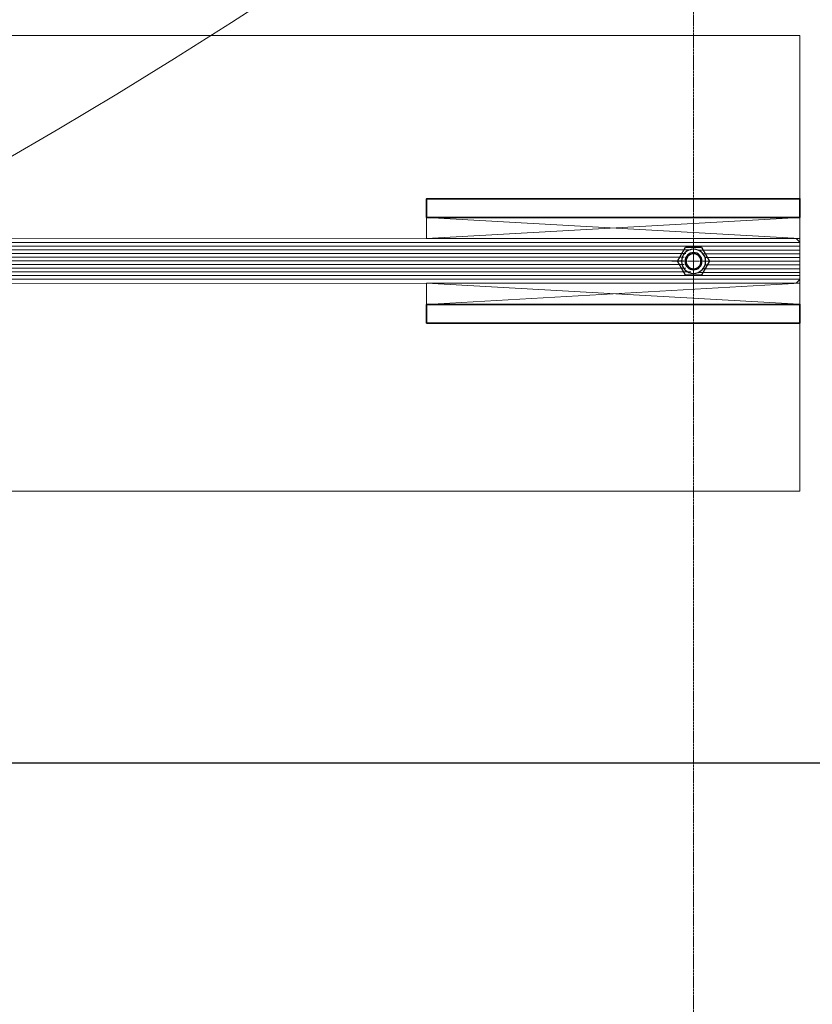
# Model space of a CAD drawing. Header units: millimetres. Extents: x -226731 to 126254, y -16359 to 60195.
# Tile 10 of 256: x -161718 to -161505, y 10435 to 10699. Entities that reach past the tile are written whole.
import ezdxf

# ---------------------------------------------------------------- set-up
doc = ezdxf.new("R2010")
doc.units = ezdxf.units.MM
doc.header["$LTSCALE"] = 0.1
doc.header["$MEASUREMENT"] = 0
doc.linetypes.add('DOOR - WINDOW DETAILS$0$CENTER', pattern=[2, 1.25, -0.25, 0.25, -0.25])
doc.linetypes.add('HIDDEN', pattern=[0.375, 0.25, -0.125])
for name, color, linetype, lineweight in [('0_CCE_ FF_SIDE WALL SPRINKLER', 6, 'Continuous', 0), ('3_Hatch', 8, 'Continuous', 0), ('DOOR - WINDOW DETAILS$0$01. Aluminium (Main Structure)', 6, 'Continuous', 35), ('DOOR - WINDOW DETAILS$0$03-2 Gasket Hatch', 8, 'Continuous', 0), ('DOOR - WINDOW DETAILS$0$04-1 Glass', 140, 'Continuous', 13), ('DOOR - WINDOW DETAILS$0$12. Accessories', 7, 'Continuous', 15), ('DOOR - WINDOW DETAILS$0$CENTER', 1, 'DOOR - WINDOW DETAILS$0$CENTER', 15), ('SPRINKLER COVERAGE AREA', 1, 'Continuous', 9)]:
    doc.layers.add(name, color=color, linetype=linetype, lineweight=lineweight)
doc.layers.add('AREA LINE', color=3, linetype='Continuous', plot=False)
for name, color, linetype in [('Door', 5, 'Continuous'), ('DOOR - WINDOW DETAILS$0$9_Screws-Anchors', 1, 'Continuous'), ('FIRE FIGHTING SERVICES', 5, 'Continuous')]:
    doc.layers.add(name, color=color, linetype=linetype)

# ---------------------------------------------------------------- blocks, each defined once
blk = doc.blocks.new('A$C9d481201')
at = {"layer": '3_Hatch', "color": 8, "linetype": 'HIDDEN', "elevation": -261.06}
blk.add_lwpolyline([(936.52, -1160.5), (936.52, 1172.53)], dxfattribs=at)
at = {"layer": '3_Hatch', "color": 8, "linetype": 'HIDDEN'}
for start, end in [(90.00001, 179.97436), (180.02564, 269.99999)]:
    blk.add_arc((936.52, 6.01, -261.06), 1166.51, start, end, dxfattribs=at)
at = {"layer": 'DOOR - WINDOW DETAILS$0$01. Aluminium (Main Structure)', "color": 8, "extrusion": (-3.81477e-09, -1.42366e-08, 1), "elevation": -261.06}
for points in [[(865.03, 17.55), (965, 17.55), (965, 22.55), (865.03, 22.55)], [(865.03, -5.74), (965, -5.74), (965, -10.74), (865.03, -10.74)]]:
    blk.add_lwpolyline(points, close=True, dxfattribs=at)
at = {"layer": 'DOOR - WINDOW DETAILS$0$03-2 Gasket Hatch', "color": 8, "lineweight": 0, "extrusion": (3.81477e-09, -1.42366e-08, 1)}
for p, q in [((865.03, 17.55, -261.06), (965, 11.9, -261.06)), ((964.79, 17.54, -261.06), (865.03, 11.9, -261.06)), ((865.03, -5.74, -261.06), (965, -0.1, -261.06)), ((965, -5.74, -261.06), (865.03, -0.1, -261.06))]:
    blk.add_line(p, q, dxfattribs=at)
at = {"layer": 'DOOR - WINDOW DETAILS$0$03-2 Gasket Hatch', "color": 8, "extrusion": (3.81477e-09, -1.42366e-08, 1)}
for p, q in [((964.97, 10.82, -261.06), (-230, 10.93, -261.06)), ((964.97, 9.84, -261.06), (-230, 9.95, -261.06)), ((935.8, 8.85, -261.06), (-230, 8.97, -261.06)), ((934.5, 7.87, -261.06), (-230, 7.99, -261.06)), ((964.98, 9.01, -261.06), (937.75, 9.01, -261.06)), ((964.98, 8.01, -261.06), (939.07, 8.01, -261.06)), ((-230, 7, -261.06), (933.98, 6.89, -261.06)), ((-230, 6.02, -261.06), (933.82, 5.91, -261.06)), ((939.6, 7.01, -261.06), (964.97, 7.01, -261.06)), ((939.76, 6.01, -261.06), (964.97, 6.01, -261.06)), ((933.98, 4.92, -261.06), (-230, 5.04, -261.06)), ((934.5, 3.94, -261.06), (-230, 4.06, -261.06)), ((935.8, 2.96, -261.06), (-230, 3.07, -261.06)), ((964.97, 3.01, -261.06), (937.74, 3.01, -261.06)), ((964.97, 4.01, -261.06), (939.07, 4.01, -261.06)), ((964.97, 5.01, -261.06), (939.6, 5.01, -261.06)), ((964.96, 1.98, -261.06), (-230, 2.09, -261.06)), ((964.97, 0.99, -261.06), (-230, 1.11, -261.06))]:
    blk.add_line(p, q, dxfattribs=at)
at = {"layer": 'DOOR - WINDOW DETAILS$0$03-2 Gasket Hatch', "color": 8, "lineweight": 0, "extrusion": (-3.81477e-09, -1.42366e-08, 1), "elevation": -261.06}
for points in [[(865.03, 11.9), (865.03, 17.55), (965, 17.55), (965, 11.9)], [(865.03, -0.1), (865.03, -5.74), (965, -5.74), (965, -0.1)]]:
    blk.add_lwpolyline(points, close=True, dxfattribs=at)
at = {"layer": 'DOOR - WINDOW DETAILS$0$04-1 Glass', "color": 8, "extrusion": (-3.81477e-09, -1.42366e-08, 1), "elevation": -261.06}
blk.add_lwpolyline([(-229.01, 0.02), (-230, 1), (-230, 11.04), (-229.02, 12.02), (963.99, 11.9), (964.97, 10.92), (964.97, 0.89), (963.98, -0.1), (-229.01, 0.02)], dxfattribs=at)
at = {"layer": 'DOOR - WINDOW DETAILS$0$12. Accessories', "color": 8, "extrusion": (-3.81477e-09, -1.42366e-08, 1), "elevation": -261.06}
blk.add_lwpolyline([(965, 67.55), (669.99, 67.55), (669.99, -54.45), (965, -54.45)], close=True, dxfattribs=at)
at = {"layer": 'DOOR - WINDOW DETAILS$0$9_Screws-Anchors', "color": 8, "extrusion": (-3.81477e-09, 1.92291e-07, 1), "elevation": -261.07}
blk.add_lwpolyline([(940.84, 6.01), (938.68, 9.76), (934.35, 9.76), (932.19, 6.01), (934.35, 2.27), (938.68, 2.27)], close=True, dxfattribs=at)
at = {"layer": 'DOOR - WINDOW DETAILS$0$9_Screws-Anchors', "color": 8, "extrusion": (-3.81477e-09, 1.92291e-07, 1)}
for radius in [3.24, 2.3, 1.99]:
    blk.add_circle((936.52, 6.01, -261.06), radius, dxfattribs=at)
at = {"layer": 'DOOR - WINDOW DETAILS$0$CENTER', "color": 8, "ltscale": 0.3, "extrusion": (-3.81477e-09, 1.92291e-07, 1)}
for p, q in [((936.52, 0.17, -261.06), (936.52, 11.85, -261.06)), ((942.36, 6.01, -261.06), (930.67, 6.01, -261.06))]:
    blk.add_line(p, q, dxfattribs=at)
blk = doc.blocks.new('A$C2AD535C3')
at = {"layer": 'SPRINKLER COVERAGE AREA', "color": 1}
blk.add_circle((0, 0), 2500, dxfattribs=at)
blk = doc.blocks.new('G$C3584CA52')
at = {"layer": '0_CCE_ FF_SIDE WALL SPRINKLER', "color": 240, "xscale": -0.6, "yscale": 0.6, "zscale": 0.6}
for p in [(548.83, -9259), (2806.02, -9259)]:
    blk.add_blockref('A$C2AD535C3', p, dxfattribs=at)

msp = doc.modelspace()

# ---------------------------------------------------------------- linework, layer by layer
at = {"layer": 'AREA LINE', "color": 8}
msp.add_lwpolyline([(-164851.16, 10499.63), (-155388.73, 10499.63), (-155388.73, 11199.63), (-154208.69, 11199.63), (-154208.69, 10499.63), (-152367.94, 10499.63)], dxfattribs=at)

# ---------------------------------------------------------------- block references
at = {"layer": 'Door', "color": 8, "xscale": -1, "rotation": 180}
msp.add_blockref('A$C9d481201', (-162473.74, 10639.91, -0.01), dxfattribs=at)
at = {"layer": 'FIRE FIGHTING SERVICES'}
msp.add_blockref('G$C3584CA52', (-163018.33, 21220.5), dxfattribs=at)

doc.saveas('drawing.dxf')
